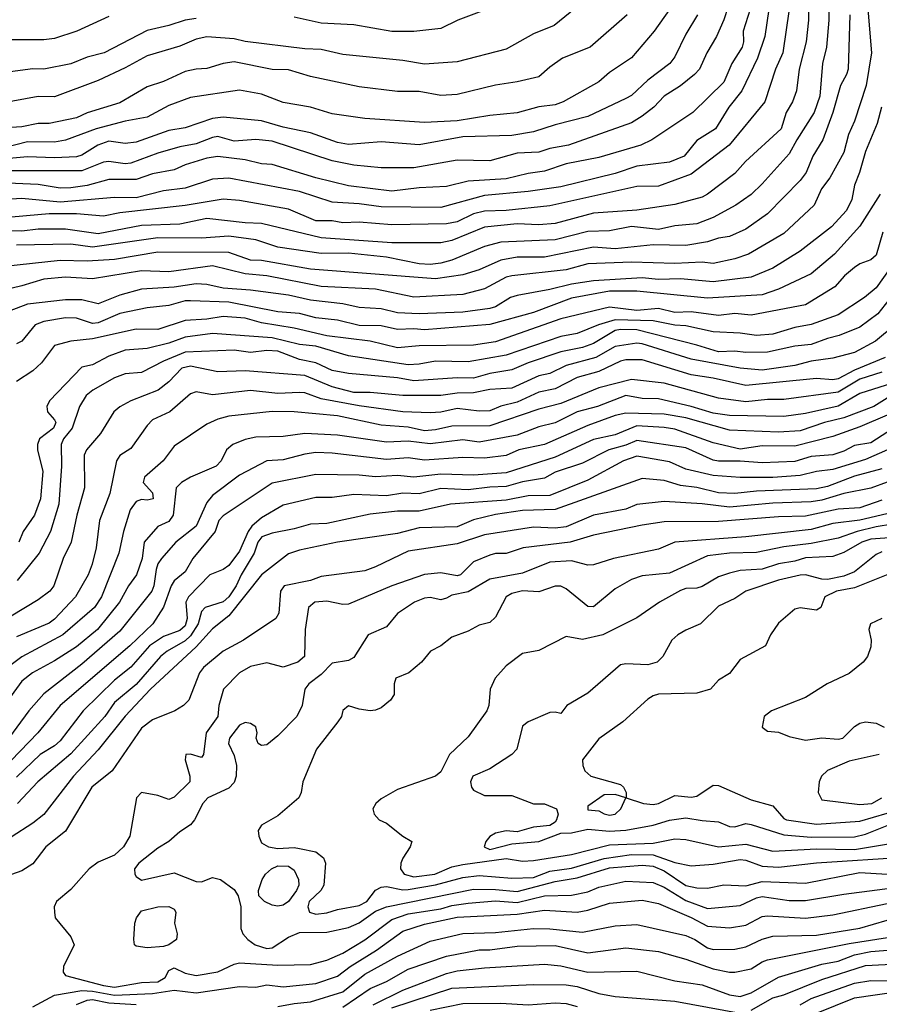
# Model space of a CAD drawing. Header units: metres. Extents: x -51132 to -49532, y -231222 to -229437.
# Tile 151 of 256: x -51090 to -51011, y -229973 to -229883. Entities that reach past the tile are written whole.
import ezdxf

# ---------------------------------------------------------------- set-up
doc = ezdxf.new("R2010")
doc.units = ezdxf.units.M
doc.layers.add('CONTOUR_INDEX', color=1, linetype='Continuous')
doc.layers.add('CONTOUR_INTER', color=3, linetype='Continuous')

msp = doc.modelspace()

# ---------------------------------------------------------------- linework, layer by layer
at = {"layer": 'CONTOUR_INDEX'}
for points, elevation in [([(-51019.59, -229881.759), (-51020.177, -229885.759), (-51020.838, -229887.259), (-51021.821, -229890.259), (-51025.112, -229894.259), (-51028.58, -229896.918), (-51031.58, -229898.006), (-51033.58, -229898.066), (-51041.58, -229899.832), (-51045.58, -229900.263), (-51047.58, -229900.313), (-51048.58, -229900.578), (-51050.08, -229901.286), (-51051.08, -229901.485), (-51056.08, -229901.576), (-51059.08, -229901.319), (-51060.58, -229901.383), (-51061.58, -229901.211), (-51063.08, -229901.195), (-51065.58, -229900.128), (-51070.08, -229899.344), (-51071.58, -229899.203), (-51075.08, -229899.788), (-51081.08, -229900.468), (-51082.58, -229900.789), (-51085.08, -229900.568), (-51087.58, -229900.565), (-51092.08, -229900.969)], 40), ([(-51030.58, -229881.779), (-51031.989, -229883.759), (-51034.08, -229886.21), (-51036.08, -229887.559), (-51037.08, -229888.44), (-51040.357, -229890.259), (-51041.08, -229890.54), (-51042.58, -229890.741), (-51044.58, -229891.291), (-51047.08, -229891.535), (-51050.08, -229892.006), (-51053.08, -229892.158), (-51058.58, -229891.815), (-51061.58, -229891.385), (-51063.58, -229890.751), (-51066.08, -229890.33), (-51068.08, -229889.565), (-51070.08, -229889.183), (-51074.58, -229889.876), (-51076.58, -229890.612), (-51078.58, -229891.666), (-51080.58, -229892.049), (-51083.252, -229892.759), (-51086.08, -229893.788), (-51087.08, -229893.972), (-51089.58, -229893.948), (-51091.58, -229894.455)], 45), ([(-51011.119, -229890.759), (-51011.501, -229892.259), (-51012.58, -229894.847), (-51013.111, -229896.759), (-51013.58, -229897.944), (-51013.819, -229899.259), (-51014.329, -229900.259), (-51015.69, -229901.759), (-51018.58, -229903.991), (-51021.08, -229905.569), (-51023.08, -229906.372), (-51026.58, -229906.8), (-51029.58, -229906.539), (-51031.58, -229906.586), (-51033.08, -229906.452), (-51037.58, -229906.715), (-51039.58, -229907.014), (-51041.58, -229907.527), (-51044.58, -229908.061), (-51045.183, -229908.259), (-51046.58, -229909.113), (-51047.08, -229909.255), (-51049.58, -229909.596), (-51053.58, -229909.752), (-51055.58, -229909.671), (-51057.08, -229909.304), (-51059.08, -229909.17), (-51060.58, -229908.848), (-51063.58, -229908.513), (-51065.58, -229908.055), (-51069.08, -229907.567), (-51071.58, -229907.412), (-51073.08, -229907.062), (-51074.08, -229907.003), (-51076.08, -229907.305), (-51079.08, -229907.482), (-51081.08, -229908.049), (-51083.08, -229908.835), (-51084.58, -229908.456), (-51086.08, -229908.46), (-51089.58, -229908.855), (-51092.58, -229909.988)], 35), ([(-51009.845, -229910.759), (-51011.659, -229912.259), (-51013.58, -229913.32), (-51015.58, -229913.837), (-51017.58, -229914.117), (-51019.08, -229914.495), (-51022.08, -229914.919), (-51024.08, -229914.746), (-51028.58, -229913.936), (-51033.08, -229912.516), (-51033.58, -229912.457), (-51035.58, -229912.75), (-51037.358, -229913.759), (-51040.08, -229914.492), (-51041.58, -229915.242), (-51042.58, -229915.465), (-51045.08, -229916.588), (-51047.08, -229916.704), (-51048.58, -229917.024), (-51050.08, -229917.063), (-51051.58, -229917.275), (-51055.08, -229917.276), (-51058.08, -229916.973), (-51059.58, -229917), (-51061.58, -229916.459), (-51064.08, -229915.432), (-51069.58, -229914.984), (-51072.08, -229915.087), (-51074.58, -229914.578), (-51075.382, -229914.759), (-51076.58, -229915.995), (-51077.565, -229916.759), (-51080.065, -229917.759), (-51081.08, -229918.294), (-51081.631, -229918.759), (-51082.845, -229920.759), (-51084.16, -229922.259), (-51084.358, -229922.759), (-51084.32, -229925.759), (-51085.022, -229928.259), (-51085.544, -229930.759), (-51086.299, -229932.259), (-51087.142, -229934.759), (-51087.512, -229935.259), (-51088.58, -229936.037), (-51091.08, -229937.556)], 30), ([(-51010.58, -229919.074), (-51013.08, -229920.139), (-51015.58, -229921.019), (-51019.08, -229921.926), (-51022.08, -229921.877), (-51024.08, -229922.182), (-51026.58, -229921.628), (-51030.08, -229920.363), (-51031.08, -229920.192), (-51033.58, -229920.049), (-51035.58, -229920.864), (-51037.58, -229921.32), (-51041.08, -229922.932), (-51045.58, -229924.374), (-51048.58, -229924.574), (-51051.58, -229924.482), (-51054.08, -229924.779), (-51055.58, -229924.601), (-51057.58, -229924.737), (-51059.08, -229924.572), (-51063.08, -229924.521), (-51067.08, -229925.306), (-51071.58, -229928.334), (-51071.981, -229928.759), (-51072.318, -229929.759), (-51074.375, -229932.259), (-51075.08, -229933.467), (-51076.08, -229934.301), (-51076.357, -229934.759), (-51077.08, -229936.716), (-51078.045, -229938.259), (-51080.157, -229940.259), (-51086.555, -229945.759), (-51088.618, -229948.259), (-51094.412, -229954.259)], 25), ([(-51011.08, -229926.887), (-51013.08, -229927.598), (-51015.08, -229927.71), (-51018.08, -229928.345), (-51020.58, -229928.412), (-51026.08, -229928.858), (-51031.08, -229928.882), (-51033.08, -229929.177), (-51037.58, -229930.096), (-51039.701, -229930.759), (-51044.012, -229931.259), (-51045.58, -229931.774), (-51046.58, -229931.789), (-51047.08, -229931.924), (-51048.58, -229932.559), (-51049.771, -229933.759), (-51050.08, -229933.825), (-51051.58, -229933.575), (-51053.08, -229933.718), (-51056.08, -229934.759), (-51060.08, -229936.456), (-51060.58, -229936.482), (-51062.08, -229936.162), (-51063.166, -229936.259), (-51063.752, -229936.759), (-51064.059, -229938.759), (-51064.112, -229941.259), (-51064.74, -229941.759), (-51066.08, -229942.238), (-51067.58, -229941.823), (-51069.08, -229942.174), (-51070.08, -229942.743), (-51071.574, -229944.259), (-51072.003, -229945.759), (-51072.086, -229946.759), (-51073.148, -229948.259), (-51073.39, -229950.259), (-51073.58, -229950.542), (-51074.58, -229950.215), (-51075.011, -229950.259), (-51075.088, -229950.759), (-51074.657, -229952.259), (-51074.653, -229952.759), (-51076.08, -229954.168), (-51076.58, -229954.397), (-51077.58, -229954.041), (-51079.086, -229953.759), (-51079.542, -229954.259), (-51080.18, -229957.759), (-51080.739, -229958.759), (-51081.58, -229959.5), (-51083.08, -229960.142), (-51083.915, -229960.759), (-51085.58, -229962.655), (-51086.915, -229963.759), (-51087.108, -229964.259), (-51087.101, -229964.759), (-51087.011, -229965.259), (-51085.58, -229967.028), (-51085.283, -229967.759), (-51086.248, -229969.759), (-51086.297, -229970.259), (-51086.08, -229970.581), (-51082.58, -229971.509), (-51081.58, -229971.644), (-51079.08, -229971.231), (-51077.58, -229971.152), (-51076.916, -229970.759), (-51076.58, -229970.125), (-51076.08, -229969.876), (-51075.08, -229970.365), (-51074.08, -229970.575), (-51072.08, -229970.242), (-51070.58, -229969.532), (-51070.08, -229969.416), (-51066.58, -229969.631), (-51063.58, -229969.567), (-51062.08, -229969.173), (-51060.58, -229968.535), (-51058.58, -229967.304), (-51056.08, -229965.436), (-51054.58, -229964.909), (-51051.58, -229964.46), (-51050.58, -229964.145), (-51049.08, -229963.922), (-51046.58, -229963.715), (-51044.58, -229963.855), (-51042.08, -229963.247), (-51039.58, -229963.186), (-51038.08, -229962.877), (-51037.08, -229962.443), (-51034.58, -229961.914), (-51032.08, -229962.024), (-51031.08, -229962.467), (-51029.08, -229963.692), (-51027.08, -229964.402), (-51024.08, -229964.155), (-51022.58, -229963.423), (-51022.08, -229963.305), (-51019.58, -229963.68), (-51018.08, -229963.672), (-51014.58, -229963.085), (-51006.08, -229962.003)], 20), ([(-51008.08, -229932.722), (-51013.58, -229934.941), (-51015.229, -229935.259), (-51016.296, -229935.759), (-51016.692, -229936.759), (-51017.08, -229936.99), (-51018.58, -229936.766), (-51019.08, -229936.913), (-51020.58, -229938.187), (-51021.289, -229939.259), (-51021.753, -229940.259), (-51024.08, -229941.523), (-51025.08, -229942.822), (-51026.08, -229943.431), (-51026.819, -229944.259), (-51028.08, -229944.609), (-51031.58, -229944.722), (-51032.08, -229944.855), (-51032.58, -229945.189), (-51034.884, -229947.259), (-51037.08, -229948.836), (-51038.586, -229950.759), (-51038.539, -229951.259), (-51038.358, -229951.759), (-51037.817, -229952.259), (-51035.08, -229953.025), (-51034.803, -229953.259), (-51034.555, -229953.759), (-51034.551, -229954.259), (-51032.981, -229954.759), (-51032.08, -229954.852), (-51031.58, -229954.764), (-51030.08, -229954.02), (-51028.58, -229954.193), (-51028.08, -229954.093), (-51026.58, -229953.073), (-51026.08, -229953.121), (-51023.08, -229954.427), (-51021.08, -229954.984), (-51020.08, -229956.134), (-51019.825, -229956.259), (-51017.08, -229956.658), (-51013.08, -229956.386), (-51010.58, -229955.66)], 15), ([(-51036.58, -229953.971), (-51038.08, -229955.02), (-51038.08, -229955.358), (-51037.08, -229955.425), (-51036.58, -229955.714), (-51036.08, -229955.826), (-51035.58, -229955.75), (-51035.062, -229955.259), (-51034.608, -229954.259), (-51035.58, -229953.947), (-51036.58, -229953.971)], 15), ([(-51077.581, -229964.259), (-51076.58, -229964.243), (-51076.08, -229964.478), (-51075.932, -229964.759), (-51076.055, -229965.759), (-51075.829, -229966.759), (-51075.876, -229967.259), (-51076.58, -229967.753), (-51077.08, -229967.918), (-51078.58, -229968.034), (-51079.58, -229967.881), (-51079.728, -229967.759), (-51079.798, -229967.259), (-51079.696, -229965.759), (-51079.549, -229965.259), (-51079.08, -229964.637), (-51077.581, -229964.259)], 20), ([(-51023.08, -229973.762), (-51021.08, -229972.617), (-51020.08, -229972.344), (-51016.58, -229970.956), (-51012.58, -229969.642), (-51009.58, -229969.497), (-51008.08, -229969.128), (-51006.58, -229968.551), (-51002.58, -229968.158), (-51000.58, -229967.443), (-50999.08, -229967.404), (-50996.08, -229967.062), (-50993.08, -229967.358), (-50992.08, -229967.852), (-50990.58, -229968.954), (-50987.58, -229970.599), (-50986.58, -229971.585), (-50985.041, -229972.759), (-50983.58, -229974.789)], 25), ([(-51056.08, -229973.536), (-51050.58, -229971.732), (-51043.08, -229971.409), (-51040.08, -229971.441), (-51039.08, -229971.577), (-51037.08, -229972.235), (-51035.58, -229972.511), (-51030.08, -229972.934), (-51024.08, -229974.03)], 25)]:
    msp.add_lwpolyline(points, dxfattribs=dict(at, elevation=elevation))
at = {"layer": 'CONTOUR_INTER'}
for points, elevation in [([(-51017.908, -229878.259), (-51017.821, -229882.759), (-51018.015, -229884.759), (-51018.664, -229887.259), (-51018.9, -229889.259), (-51019.291, -229890.259), (-51019.877, -229891.259), (-51020.322, -229892.759), (-51023.598, -229895.759), (-51024.58, -229896.872), (-51027.08, -229898.75), (-51027.58, -229899.019), (-51030.08, -229899.716), (-51033.58, -229900.24), (-51037.58, -229900.499), (-51041.08, -229901.452), (-51042.58, -229901.57), (-51044.58, -229901.492), (-51047.58, -229901.79), (-51050.58, -229903.012), (-51051.58, -229903.22), (-51056.08, -229903.22), (-51062.58, -229902.758), (-51068.08, -229901.438), (-51069.58, -229901.389), (-51073.08, -229901.006), (-51075.58, -229901.507), (-51079.08, -229901.646), (-51083.08, -229902.413), (-51086.08, -229901.975), (-51088.58, -229901.966), (-51090.08, -229902.152), (-51092.08, -229902.095)], 39), ([(-51038.08, -229880.712), (-51041.189, -229883.259), (-51043.08, -229884.015), (-51045.58, -229885.431), (-51050.08, -229886.594), (-51053.08, -229886.809), (-51055.08, -229886.466), (-51060.58, -229885.914), (-51062.58, -229885.449), (-51064.08, -229885.405), (-51069.58, -229884.714), (-51070.58, -229884.49), (-51073.08, -229884.3), (-51074.08, -229884.496), (-51075.58, -229885.152), (-51078.58, -229886.044), (-51080.58, -229887.154), (-51083.08, -229888.311), (-51087.08, -229889.818), (-51088.58, -229889.786), (-51092.08, -229890.409)], 47), ([(-51024.803, -229880.259), (-51025.58, -229882.739), (-51026.262, -229884.259), (-51027.165, -229885.759), (-51027.826, -229887.259), (-51028.287, -229887.759), (-51029.58, -229888.81), (-51031.064, -229889.759), (-51032.02, -229890.759), (-51033.08, -229891.576), (-51034.08, -229892.191), (-51039.87, -229894.259), (-51041.58, -229894.564), (-51042.58, -229894.89), (-51044.58, -229894.993), (-51047.08, -229895.694), (-51050.08, -229895.629), (-51054.08, -229896.329), (-51057.08, -229896.348), (-51059.58, -229896.099), (-51061.58, -229895.684), (-51067.08, -229893.879), (-51068.58, -229893.745), (-51070.58, -229893.877), (-51072.08, -229893.461), (-51072.58, -229893.538), (-51074.08, -229894.136), (-51075.58, -229894.414), (-51077.58, -229894.996), (-51080.08, -229895.895), (-51080.58, -229895.966), (-51082.08, -229895.751), (-51082.58, -229895.81), (-51084.58, -229896.609), (-51091.08, -229896.626)], 43), ([(-51015.922, -229880.759), (-51015.929, -229882.759), (-51016.171, -229885.259), (-51016.523, -229886.759), (-51016.767, -229889.759), (-51017.29, -229891.259), (-51018.892, -229893.759), (-51019.58, -229895.062), (-51022.08, -229897.807), (-51023.08, -229898.788), (-51024.482, -229899.759), (-51026.58, -229900.905), (-51028.08, -229901.487), (-51030.08, -229901.672), (-51031.58, -229902.016), (-51034.08, -229901.732), (-51036.08, -229902.116), (-51038.08, -229902.194), (-51041.08, -229902.969), (-51046.08, -229903.172), (-51047.58, -229903.566), (-51050.58, -229904.825), (-51051.58, -229905.113), (-51052.58, -229905.235), (-51053.58, -229905.173), (-51056.58, -229904.562), (-51060.08, -229904.19), (-51062.58, -229904.21), (-51066.58, -229903.625), (-51068.58, -229902.95), (-51071.08, -229902.631), (-51073.58, -229902.801), (-51077.58, -229902.759), (-51083.58, -229903.625), (-51085.58, -229903.355), (-51090.58, -229903.452)], 38), ([(-51047.08, -229881.661), (-51050.03, -229882.759), (-51051.58, -229883.535), (-51054.08, -229883.794), (-51056.08, -229883.803), (-51059.58, -229883.18), (-51062.58, -229883.034), (-51065.08, -229882.494)], 48), ([(-51012.359, -229881.759), (-51012.033, -229885.759), (-51012.503, -229888.759), (-51013.58, -229892.052), (-51014.144, -229893.259), (-51014.58, -229894.94), (-51015.854, -229897.259), (-51016.626, -229898.259), (-51017.281, -229899.759), (-51020.08, -229902.385), (-51023.318, -229904.259), (-51024.58, -229904.715), (-51026.58, -229905.128), (-51027.58, -229904.995), (-51030.08, -229905.139), (-51034.08, -229905.021), (-51038.08, -229905.158), (-51040.08, -229905.7), (-51045.08, -229906.272), (-51045.58, -229906.399), (-51047.58, -229907.448), (-51049.58, -229907.979), (-51054.08, -229908.22), (-51057.58, -229907.476), (-51062.58, -229907.238), (-51067.58, -229906.259), (-51069.58, -229906.086), (-51072.58, -229905.356), (-51076.58, -229905.885), (-51079.08, -229905.794), (-51083.58, -229906.528), (-51086.08, -229906.376), (-51088.08, -229906.584), (-51090.08, -229907.185), (-51095.58, -229908.486)], 36), ([(-51021.471, -229881.759), (-51021.826, -229884.259), (-51022.499, -229886.259), (-51023.923, -229889.259), (-51025.135, -229890.759), (-51026.369, -229892.759), (-51028.08, -229893.822), (-51029.243, -229895.259), (-51030.58, -229895.817), (-51033.58, -229896.194), (-51035.58, -229896.842), (-51040.58, -229898.072), (-51043.58, -229898.524), (-51047.58, -229898.865), (-51051.58, -229899.969), (-51057.08, -229899.929), (-51059.08, -229899.637), (-51061.58, -229899.485), (-51064.58, -229898.514), (-51071.08, -229897.277), (-51072.58, -229897.367), (-51075.08, -229898.19), (-51077.08, -229898.448), (-51079.58, -229899.094), (-51081.58, -229899.077), (-51086.58, -229899.502), (-51090.08, -229899.15), (-51094.58, -229899.438)], 41), ([(-51014.01, -229882.259), (-51014.173, -229887.259), (-51014.308, -229887.759), (-51014.857, -229888.759), (-51015.569, -229891.259), (-51016.487, -229893.759), (-51017.428, -229895.259), (-51018.021, -229896.759), (-51018.58, -229897.502), (-51021.58, -229900.549), (-51023.58, -229901.961), (-51025.08, -229902.65), (-51026.08, -229902.799), (-51027.08, -229903.136), (-51029.08, -229903.474), (-51032.08, -229903.415), (-51035.58, -229903.779), (-51037.58, -229903.629), (-51042.08, -229904.535), (-51044.58, -229904.551), (-51046.08, -229904.825), (-51048.08, -229905.713), (-51049.58, -229906.174), (-51052.08, -229906.525), (-51063.58, -229905.657), (-51068.08, -229904.862), (-51069.08, -229904.832), (-51071.08, -229904.103), (-51077.58, -229904.097), (-51081.58, -229904.75), (-51084.08, -229904.911), (-51086.58, -229904.847), (-51093.08, -229905.569)], 37), ([(-51074.08, -229882.612), (-51075.08, -229882.768), (-51076.58, -229883.268), (-51078.58, -229883.717), (-51082.518, -229885.759), (-51084.08, -229886.151), (-51085.58, -229886.773), (-51088.08, -229887.269), (-51089.08, -229887.241), (-51092.58, -229887.692)], 48), ([(-51023.181, -229881.759), (-51023.799, -229883.759), (-51023.788, -229884.759), (-51023.909, -229885.259), (-51024.866, -229886.759), (-51025.58, -229888.47), (-51028.446, -229891.259), (-51032.196, -229893.759), (-51033.219, -229894.259), (-51037.08, -229895.373), (-51040.08, -229895.966), (-51042.08, -229896.646), (-51043.58, -229896.859), (-51045.58, -229897.353), (-51049.08, -229897.565), (-51051.08, -229898.055), (-51053.58, -229898.162), (-51056.08, -229898.471), (-51060.08, -229897.997), (-51063.08, -229897.268), (-51067.08, -229896.015), (-51068.08, -229895.961), (-51069.58, -229895.597), (-51072.08, -229895.305), (-51073.08, -229895.441), (-51075.08, -229896.051), (-51076.08, -229896.526), (-51078.08, -229896.897), (-51079.58, -229897.423), (-51082.08, -229897.4), (-51084.08, -229897.959), (-51085.58, -229898.189), (-51086.58, -229898.212), (-51088.58, -229897.865), (-51092.08, -229897.706)], 42), ([(-51028.014, -229882.259), (-51029.08, -229884.037), (-51030.08, -229886.143), (-51030.561, -229886.759), (-51032.58, -229888.285), (-51034.08, -229889.694), (-51034.58, -229889.968), (-51038.08, -229891.624), (-51041.08, -229892.373), (-51043.08, -229893.021), (-51045.08, -229893.359), (-51049.58, -229893.474), (-51053.58, -229894.22), (-51057.08, -229893.953), (-51060.08, -229894.181), (-51061.08, -229894.006), (-51063.58, -229893.111), (-51066.08, -229892.607), (-51068.08, -229892.014), (-51071.58, -229891.669), (-51072.58, -229891.812), (-51075.08, -229892.67), (-51076.58, -229892.917), (-51079.58, -229893.981), (-51080.58, -229894.094), (-51082.08, -229893.877), (-51083.114, -229894.259), (-51084.58, -229895.17), (-51085.08, -229895.319), (-51087.08, -229895.429), (-51089.58, -229895.33), (-51091.58, -229895.517)], 44), ([(-51034.484, -229882.259), (-51037.886, -229885.259), (-51040.423, -229886.259), (-51041.58, -229887.069), (-51042.58, -229887.975), (-51044.58, -229888.442), (-51046.58, -229888.735), (-51050.08, -229889.592), (-51051.58, -229889.686), (-51053.58, -229889.321), (-51055.58, -229889.334), (-51059.08, -229888.883), (-51063.58, -229887.935), (-51065.58, -229887.316), (-51067.08, -229887.309), (-51070.58, -229886.589), (-51071.58, -229886.745), (-51073.08, -229887.205), (-51074.08, -229887.264), (-51075.08, -229887.493), (-51077.08, -229888.413), (-51078.58, -229888.886), (-51081.08, -229890.365), (-51084.08, -229891.275), (-51085.08, -229891.755), (-51087.58, -229892.265), (-51088.58, -229892.274), (-51090.08, -229892.581), (-51091.58, -229892.673)], 46), ([(-51082.08, -229882.425), (-51085.019, -229883.759), (-51087.08, -229884.444), (-51088.08, -229884.566), (-51091.08, -229884.565)], 49), ([(-51011.225, -229898.759), (-51013.08, -229901.7), (-51015.408, -229904.259), (-51017.58, -229906.076), (-51020.58, -229907.492), (-51022.08, -229908.022), (-51027.08, -229908.317), (-51033.58, -229907.674), (-51036.08, -229907.667), (-51039.58, -229908.326), (-51043.08, -229909.624), (-51047.08, -229910.747), (-51053.08, -229911.215), (-51054.08, -229911.122), (-51055.58, -229911.186), (-51057.08, -229910.859), (-51059.08, -229910.826), (-51061.08, -229910.331), (-51063.08, -229910.131), (-51064.58, -229909.73), (-51066.58, -229909.563), (-51071.08, -229908.686), (-51074.58, -229908.564), (-51075.08, -229908.57), (-51076.58, -229908.979), (-51078.58, -229909.192), (-51081.08, -229909.723), (-51083.08, -229910.591), (-51083.58, -229910.635), (-51085.08, -229910.168), (-51086.08, -229910.116), (-51088.08, -229910.449), (-51088.856, -229910.759), (-51090.08, -229912.26), (-51090.58, -229912.503)], 34), ([(-51010.969, -229902.259), (-51011.58, -229904.362), (-51012.08, -229904.794), (-51013.08, -229905.15), (-51013.58, -229905.5), (-51014.506, -229906.259), (-51015.406, -229907.259), (-51018.08, -229908.93), (-51023.08, -229909.88), (-51024.58, -229909.73), (-51026.08, -229909.916), (-51028.58, -229909.575), (-51030.08, -229909.619), (-51031.58, -229909.269), (-51033.58, -229909.457), (-51036.08, -229909.133), (-51040.58, -229910.201), (-51046.58, -229912.33), (-51048.58, -229912.621), (-51053.58, -229912.686), (-51055.58, -229912.89), (-51058.08, -229912.277), (-51062.08, -229911.789), (-51065.08, -229911.067), (-51068.08, -229910.598), (-51069.58, -229910.163), (-51071.58, -229909.994), (-51073.08, -229910.248), (-51075.08, -229910.381), (-51077.58, -229911.208), (-51079.58, -229911.16), (-51083.58, -229912.058), (-51085.584, -229912.259), (-51087.08, -229912.677), (-51088.295, -229914.259), (-51089.08, -229914.987), (-51090.58, -229915.972)], 33), ([(-51010.104, -229905.259), (-51011.58, -229907.379), (-51012.681, -229908.259), (-51015.08, -229909.856), (-51017.58, -229910.732), (-51019.08, -229911.015), (-51021.08, -229911.63), (-51022.58, -229911.758), (-51024.08, -229911.54), (-51026.58, -229911.412), (-51029.08, -229910.859), (-51030.08, -229910.806), (-51032.08, -229910.404), (-51035.58, -229910.3), (-51037.104, -229910.759), (-51039.08, -229911.558), (-51040.58, -229911.826), (-51045.58, -229913.552), (-51049.08, -229914.167), (-51052.08, -229914.095), (-51053.58, -229914.397), (-51054.58, -229914.44), (-51060.08, -229913.616), (-51063.08, -229912.732), (-51064.58, -229912.562), (-51067.08, -229911.962), (-51072.58, -229911.562), (-51075.08, -229911.901), (-51076.58, -229912.462), (-51078.58, -229912.93), (-51080.58, -229913.109), (-51082.08, -229913.638), (-51083.58, -229914.457), (-51084.58, -229914.672), (-51087.56, -229917.759), (-51087.78, -229918.259), (-51087.729, -229918.759), (-51087.08, -229919.486), (-51086.977, -229919.759), (-51087.172, -229920.259), (-51088.477, -229921.259), (-51088.662, -229921.759), (-51088.662, -229922.259), (-51088.165, -229924.259), (-51088.383, -229926.759), (-51088.933, -229928.259), (-51089.972, -229929.759), (-51090.359, -229930.759)], 32), ([(-51009.08, -229906.764), (-51011.427, -229909.759), (-51013.08, -229910.995), (-51014.991, -229911.759), (-51016.08, -229912.012), (-51017.58, -229912.58), (-51019.08, -229912.722), (-51021.58, -229913.286), (-51023.58, -229913.303), (-51024.58, -229913.174), (-51026.08, -229913.258), (-51028.08, -229912.624), (-51033.58, -229911.24), (-51035.08, -229911.197), (-51035.58, -229911.29), (-51037.58, -229912.468), (-51038.58, -229912.836), (-51040.58, -229913.241), (-51043.58, -229914.265), (-51045.08, -229914.908), (-51047.08, -229915.249), (-51048.58, -229915.67), (-51050.08, -229915.631), (-51054.08, -229915.917), (-51055.58, -229915.643), (-51060.08, -229915.252), (-51061.58, -229914.961), (-51063.08, -229914.25), (-51064.58, -229913.959), (-51066.58, -229913.2), (-51067.58, -229913.131), (-51069.08, -229913.319), (-51070.58, -229913.085), (-51075.08, -229913.289), (-51077.08, -229914.094), (-51079.08, -229915.145), (-51080.58, -229915.275), (-51081.58, -229915.637), (-51083.561, -229916.759), (-51084.171, -229917.259), (-51084.796, -229918.259), (-51085.474, -229920.259), (-51086.252, -229921.259), (-51086.488, -229921.759), (-51086.447, -229923.759), (-51086.693, -229927.259), (-51087.45, -229929.759), (-51088.51, -229931.759), (-51090.511, -229934.259)], 31), ([(-51010.766, -229913.759), (-51013.58, -229914.925), (-51015.08, -229915.737), (-51015.58, -229915.821), (-51017.08, -229915.691), (-51023.58, -229916.346), (-51026.58, -229915.678), (-51028.58, -229915.375), (-51033.08, -229913.999), (-51034.58, -229913.999), (-51035.08, -229914.099), (-51037.08, -229915.042), (-51039.08, -229915.613), (-51041.08, -229916.646), (-51042.58, -229916.961), (-51044.58, -229917.867), (-51046.08, -229918.236), (-51047.08, -229918.668), (-51048.08, -229918.705), (-51050.08, -229918.456), (-51051.58, -229918.797), (-51052.58, -229918.863), (-51055.08, -229918.775), (-51059.08, -229918.203), (-51062.58, -229917.562), (-51064.08, -229917.026), (-51064.58, -229916.983), (-51066.58, -229917.079), (-51069.08, -229916.79), (-51072.58, -229917.211), (-51074.08, -229916.916), (-51074.58, -229917.115), (-51076.501, -229918.759), (-51078.08, -229919.504), (-51078.58, -229920.026), (-51080.08, -229922.135), (-51081.08, -229922.764), (-51081.381, -229923.259), (-51082.005, -229926.259), (-51082.958, -229928.759), (-51083.273, -229931.259), (-51083.617, -229932.759), (-51083.991, -229933.759), (-51085.151, -229935.759), (-51087.08, -229937.834), (-51087.58, -229938.194), (-51090.58, -229939.458)], 29), ([(-51011.08, -229915.119), (-51013.083, -229915.759), (-51015.08, -229916.961), (-51020.08, -229917.626), (-51021.58, -229917.632), (-51023.58, -229917.848), (-51026.08, -229917.502), (-51031.08, -229916.129), (-51034.08, -229915.789), (-51037.08, -229916.556), (-51040.58, -229917.999), (-51042.58, -229918.509), (-51047.08, -229920.038), (-51050.58, -229920.068), (-51052.08, -229920.413), (-51053.08, -229920.504), (-51054.58, -229920.171), (-51057.08, -229920.004), (-51061.08, -229919.124), (-51065.08, -229918.778), (-51067.08, -229918.734), (-51071.08, -229919.157), (-51072.08, -229919.441), (-51073.08, -229919.906), (-51076.08, -229921.924), (-51077.105, -229923.259), (-51078.808, -229924.759), (-51078.936, -229925.259), (-51078.08, -229926.22), (-51078.018, -229926.759), (-51078.58, -229926.87), (-51079.08, -229926.811), (-51079.58, -229927.013), (-51080.132, -229927.759), (-51080.744, -229929.759), (-51081.168, -229931.759), (-51082.767, -229935.759), (-51083.398, -229936.759), (-51086.331, -229939.259), (-51090.08, -229941.288), (-51092.056, -229942.759)], 28), ([(-51010.08, -229916.128), (-51013.08, -229917.082), (-51015.08, -229918.24), (-51018.08, -229918.905), (-51020.08, -229919.205), (-51025.08, -229919.11), (-51026.58, -229918.89), (-51028.58, -229918.277), (-51031.58, -229917.576), (-51033.08, -229917.531), (-51034.58, -229917.26), (-51037.193, -229918.259), (-51039.08, -229918.757), (-51041.08, -229919.767), (-51042.58, -229920.154), (-51044.58, -229920.9), (-51048.08, -229921.567), (-51049.58, -229921.346), (-51052.58, -229921.705), (-51054.58, -229921.463), (-51056.58, -229921.562), (-51061.08, -229920.904), (-51064.08, -229920.756), (-51066.08, -229921.044), (-51068.58, -229921.09), (-51069.58, -229921.298), (-51070.693, -229921.759), (-51071.275, -229922.259), (-51071.764, -229923.259), (-51072.242, -229923.759), (-51074.606, -229924.759), (-51075.413, -229925.259), (-51075.893, -229925.759), (-51076.177, -229928.259), (-51076.58, -229928.831), (-51077.58, -229929.291), (-51078.86, -229930.759), (-51079.046, -229932.259), (-51079.542, -229933.759), (-51080.302, -229934.759), (-51081.103, -229936.259), (-51083.14, -229938.759), (-51085.08, -229940.375), (-51087.08, -229941.655), (-51089.103, -229942.759), (-51090.08, -229943.512), (-51091.709, -229945.759)], 27), ([(-51010.58, -229917.521), (-51011.806, -229918.259), (-51014.58, -229919.304), (-51016.355, -229919.759), (-51018.58, -229920.522), (-51020.58, -229920.637), (-51025.08, -229920.442), (-51029.08, -229919.326), (-51031.08, -229918.966), (-51034.58, -229918.899), (-51035.58, -229919.109), (-51038.08, -229920.019), (-51042.08, -229921.767), (-51044.44, -229922.259), (-51045.58, -229922.771), (-51047.58, -229923.008), (-51049.58, -229922.951), (-51053.08, -229923.194), (-51054.58, -229922.993), (-51056.58, -229923.143), (-51061.58, -229922.574), (-51063.08, -229922.511), (-51064.08, -229922.646), (-51066.08, -229923.176), (-51067.58, -229923.265), (-51070.08, -229924.584), (-51072.58, -229926.443), (-51073.08, -229927.106), (-51074.055, -229929.259), (-51075.929, -229930.759), (-51077.255, -229932.259), (-51077.58, -229932.742), (-51077.738, -229933.259), (-51077.953, -229934.759), (-51078.152, -229935.259), (-51081.08, -229938.932), (-51084.58, -229941.953), (-51088.08, -229944.689), (-51089.451, -229946.259), (-51091.642, -229949.259)], 26), ([(-51009.58, -229920.001), (-51012.08, -229921.606), (-51013.58, -229921.849), (-51014.58, -229922.379), (-51015.58, -229922.706), (-51017.58, -229922.868), (-51019.08, -229923.324), (-51022.08, -229923.466), (-51024.08, -229923.301), (-51026.08, -229923.298), (-51026.58, -229923.199), (-51029.08, -229922.066), (-51033.58, -229921.408), (-51034.58, -229921.833), (-51036.148, -229922.259), (-51038.58, -229923.478), (-51041.08, -229924.309), (-51042.08, -229924.853), (-51044.08, -229925.21), (-51045.58, -229925.633), (-51047.08, -229925.683), (-51049.08, -229925.939), (-51051.58, -229925.818), (-51053.58, -229926.286), (-51055.08, -229926.255), (-51056.58, -229926.473), (-51059.58, -229926.361), (-51061.58, -229926.645), (-51063.08, -229926.644), (-51066.08, -229927.357), (-51068.08, -229928.514), (-51068.943, -229929.259), (-51069.307, -229929.759), (-51070.08, -229931.573), (-51071.08, -229932.883), (-51071.58, -229933.245), (-51072.829, -229933.759), (-51074.775, -229935.759), (-51075.015, -229936.259), (-51074.882, -229937.759), (-51075.08, -229938.442), (-51075.58, -229938.863), (-51077.08, -229939.406), (-51078.361, -229940.259), (-51080.08, -229942.231), (-51081.58, -229943.428), (-51084.454, -229946.259), (-51086.58, -229949.017), (-51087.08, -229949.455), (-51088.404, -229950.259), (-51090.58, -229952.35)], 24), ([(-51010.565, -229922.259), (-51012.58, -229923.144), (-51015.58, -229924.061), (-51017.08, -229924.251), (-51018.58, -229924.623), (-51021.08, -229924.804), (-51024.08, -229924.8), (-51026.58, -229924.602), (-51029.08, -229924.032), (-51030.58, -229923.359), (-51033.58, -229922.829), (-51034.823, -229923.259), (-51038.08, -229925.04), (-51041.58, -229926.458), (-51043.58, -229926.483), (-51045.58, -229926.879), (-51050.704, -229927.259), (-51053.58, -229927.902), (-51055.58, -229927.889), (-51058.08, -229928.162), (-51062.08, -229929.016), (-51063.58, -229929.074), (-51065.08, -229929.531), (-51067.08, -229929.916), (-51068.025, -229930.259), (-51068.411, -229930.759), (-51068.743, -229931.759), (-51069.938, -229933.759), (-51070.386, -229934.759), (-51071.08, -229935.783), (-51071.58, -229936.227), (-51073.23, -229936.759), (-51073.58, -229937.117), (-51073.883, -229938.259), (-51074.58, -229939.339), (-51075.08, -229939.804), (-51076.742, -229940.759), (-51077.34, -229941.259), (-51079.58, -229943.821), (-51081.58, -229945.481), (-51082.457, -229946.759), (-51085.58, -229950.209), (-51088.626, -229952.759), (-51090.475, -229954.759)], 23), ([(-51011.08, -229924.018), (-51013.58, -229924.665), (-51016.08, -229925.629), (-51017.08, -229925.849), (-51022.58, -229926.064), (-51024.58, -229926.261), (-51026.08, -229926.199), (-51028.08, -229925.713), (-51029.58, -229925.538), (-51031.08, -229925.082), (-51033.08, -229924.878), (-51041.08, -229927.741), (-51044.08, -229927.846), (-51046.58, -229928.207), (-51048.58, -229928.68), (-51050.08, -229929.321), (-51053.58, -229929.439), (-51055.58, -229929.954), (-51061.08, -229930.751), (-51064.58, -229931.486), (-51065.58, -229931.824), (-51068.08, -229933.746), (-51071.08, -229937.52), (-51072.58, -229938.721), (-51074.08, -229940.371), (-51078.281, -229944.259), (-51080.58, -229946.727), (-51083.08, -229949.824), (-51085.326, -229952.259), (-51088.08, -229955.769), (-51089.08, -229956.569), (-51091.08, -229957.859)], 22), ([(-51009.08, -229924.691), (-51012.08, -229925.771), (-51014.58, -229926.274), (-51016.58, -229926.894), (-51017.58, -229927.027), (-51021.08, -229927.145), (-51025.08, -229927.531), (-51027.58, -229927.222), (-51031.08, -229926.992), (-51033.58, -229927.278), (-51034.58, -229927.71), (-51037.58, -229928.258), (-51040.08, -229929.347), (-51041.08, -229929.453), (-51043.08, -229929.358), (-51047.58, -229930.077), (-51050.08, -229930.887), (-51054.58, -229931.565), (-51057.58, -229933.026), (-51058.58, -229933.381), (-51062.58, -229933.914), (-51063.58, -229934.264), (-51065.995, -229934.759), (-51066.326, -229935.259), (-51066.474, -229937.259), (-51066.764, -229937.759), (-51069.711, -229939.759), (-51071.58, -229940.753), (-51073.395, -229942.259), (-51073.766, -229942.759), (-51074.748, -229945.259), (-51075.237, -229945.759), (-51076.026, -229946.259), (-51078.08, -229947.066), (-51079.08, -229947.844), (-51081.777, -229951.759), (-51083.645, -229953.259), (-51086.08, -229957.308), (-51087.868, -229958.759), (-51089.08, -229960.317), (-51090.08, -229960.94), (-51092.08, -229961.657)], 21), ([(-51009.58, -229927.902), (-51013.08, -229928.734), (-51015.58, -229929.038), (-51017.58, -229929.573), (-51023.58, -229930.266), (-51030.08, -229930.754), (-51031.58, -229931.397), (-51035.732, -229932.259), (-51037.58, -229932.823), (-51038.08, -229932.858), (-51039.58, -229932.454), (-51041.58, -229932.591), (-51044.08, -229933.583), (-51047.08, -229934.13), (-51049.08, -229935.298), (-51050.58, -229935.624), (-51051.08, -229935.905), (-51051.58, -229936.034), (-51052.58, -229935.827), (-51053.08, -229935.882), (-51054.007, -229936.259), (-51055.58, -229937.295), (-51056.58, -229938.541), (-51058.262, -229939.259), (-51059.58, -229941.34), (-51060.08, -229941.629), (-51061.58, -229941.875), (-51062.58, -229942.894), (-51063.722, -229943.759), (-51064.072, -229944.259), (-51064.334, -229945.759), (-51064.809, -229946.759), (-51066.58, -229948.554), (-51067.58, -229949.364), (-51068.08, -229949.444), (-51068.364, -229949.259), (-51068.55, -229948.759), (-51068.472, -229948.259), (-51068.58, -229947.725), (-51069.08, -229947.397), (-51069.58, -229947.326), (-51070.08, -229947.565), (-51071.005, -229948.759), (-51071.101, -229949.259), (-51070.58, -229950.366), (-51070.366, -229951.259), (-51070.395, -229952.259), (-51070.58, -229952.841), (-51071.08, -229953.342), (-51073.004, -229954.259), (-51073.471, -229954.759), (-51074.209, -229956.259), (-51074.58, -229956.717), (-51075.58, -229957.359), (-51076.58, -229958.251), (-51077.58, -229958.865), (-51079.34, -229960.259), (-51079.722, -229960.759), (-51079.702, -229961.259), (-51079.58, -229961.473), (-51079.08, -229961.797), (-51076.08, -229961.142), (-51074.08, -229961.929), (-51073.58, -229961.963), (-51072.58, -229961.565), (-51071.828, -229961.759), (-51070.58, -229962.681), (-51070.218, -229963.259), (-51069.959, -229964.259), (-51069.967, -229966.259), (-51069.774, -229966.759), (-51069.332, -229967.259), (-51068.645, -229967.759), (-51067.58, -229968.097), (-51067.08, -229968.017), (-51065.58, -229967.044), (-51064.58, -229966.607), (-51062.08, -229966.597), (-51060.08, -229966.163), (-51059.08, -229965.719), (-51057.58, -229964.652), (-51056.58, -229964.267), (-51048.58, -229962.626), (-51046.58, -229962.658), (-51044.58, -229962.863), (-51041.08, -229961.921), (-51039.08, -229961.604), (-51036.08, -229960.686), (-51033.08, -229960.425), (-51032.08, -229960.54), (-51031.08, -229960.968), (-51029.08, -229962.287), (-51028.08, -229962.502), (-51027.08, -229962.542), (-51025.58, -229962.24), (-51023.58, -229962.321), (-51022.08, -229961.932), (-51018.08, -229962.081), (-51013.08, -229961.099), (-51010.58, -229961.271)], 19), ([(-51007.08, -229928.609), (-51011.58, -229929.338), (-51013.326, -229929.759), (-51015.08, -229930.362), (-51017.58, -229930.87), (-51020.08, -229931.169), (-51022.58, -229931.691), (-51025.08, -229931.741), (-51027.08, -229931.985), (-51030.58, -229933.599), (-51033.08, -229933.837), (-51034.08, -229934.187), (-51035.58, -229935.036), (-51037.58, -229936.681), (-51038.08, -229936.648), (-51040.08, -229935.044), (-51040.58, -229934.795), (-51041.08, -229934.776), (-51042.58, -229935.308), (-51044.08, -229935.224), (-51045.08, -229935.45), (-51045.586, -229935.759), (-51046.58, -229937.641), (-51047.08, -229938.13), (-51048.08, -229938.36), (-51049.08, -229938.92), (-51050.58, -229939.473), (-51051.58, -229940.268), (-51052.55, -229940.759), (-51053.36, -229941.759), (-51054.534, -229942.759), (-51055.725, -229943.259), (-51055.874, -229943.759), (-51055.884, -229944.759), (-51056.214, -229945.259), (-51057.08, -229945.961), (-51057.58, -229946.185), (-51058.08, -229946.234), (-51059.08, -229946.1), (-51060.08, -229945.789), (-51060.58, -229946.225), (-51060.725, -229946.759), (-51061.042, -229947.259), (-51063.001, -229949.759), (-51064.282, -229952.759), (-51064.429, -229953.759), (-51064.626, -229954.259), (-51066.58, -229955.902), (-51068.062, -229956.759), (-51068.365, -229957.259), (-51068.322, -229957.759), (-51068.08, -229958.392), (-51067.431, -229958.759), (-51066.58, -229958.911), (-51065.08, -229958.813), (-51064.58, -229958.89), (-51063.08, -229959.204), (-51062.366, -229959.759), (-51062.19, -229960.259), (-51062.346, -229962.259), (-51062.616, -229962.759), (-51063.677, -229963.759), (-51063.818, -229964.259), (-51063.644, -229964.759), (-51063.08, -229964.942), (-51062.08, -229964.827), (-51061.08, -229964.509), (-51059.08, -229964.135), (-51058.402, -229963.759), (-51057.58, -229962.73), (-51057.08, -229962.455), (-51056.58, -229962.388), (-51055.08, -229962.694), (-51054.58, -229962.675), (-51052.08, -229962.245), (-51049.58, -229961.566), (-51048.08, -229961.373), (-51045.08, -229961.628), (-51043.08, -229961.577), (-51041.58, -229960.971), (-51039.58, -229960.72), (-51036.58, -229959.835), (-51034.08, -229959.463), (-51032.08, -229959.48), (-51030.08, -229960.184), (-51028.58, -229960.483), (-51026.58, -229960.352), (-51024.08, -229959.919), (-51023.58, -229959.973), (-51022.08, -229960.52), (-51020.58, -229960.625), (-51017.08, -229960.213), (-51008.58, -229959.661)], 18), ([(-51009.08, -229930.239), (-51012.08, -229930.465), (-51012.905, -229930.759), (-51014.58, -229931.702), (-51015.58, -229932.051), (-51018.08, -229932.169), (-51019.08, -229932.492), (-51020.58, -229932.723), (-51022.08, -229933.227), (-51024.08, -229933.353), (-51025.08, -229933.587), (-51026.08, -229933.943), (-51027.58, -229934.804), (-51028.08, -229934.957), (-51029.08, -229935.016), (-51029.58, -229935.2), (-51031.511, -229936.259), (-51033.58, -229937.709), (-51036.695, -229939.259), (-51038.58, -229939.704), (-51040.08, -229939.429), (-51042.58, -229940.694), (-51044.08, -229940.978), (-51045.58, -229942.099), (-51046.591, -229943.259), (-51047.072, -229944.259), (-51047.166, -229945.759), (-51047.373, -229946.259), (-51049.08, -229948.649), (-51050.797, -229950.259), (-51051.58, -229951.844), (-51052.08, -229952.261), (-51055.58, -229953.482), (-51057.08, -229954.337), (-51057.551, -229954.759), (-51057.844, -229955.259), (-51057.714, -229955.759), (-51057.252, -229956.259), (-51056.58, -229956.587), (-51055.08, -229957.773), (-51054.26, -229958.259), (-51054.404, -229958.759), (-51055.08, -229959.787), (-51055.272, -229960.259), (-51055.298, -229960.759), (-51054.962, -229961.259), (-51054.08, -229961.51), (-51052.153, -229961.259), (-51050.58, -229960.591), (-51049.58, -229960.381), (-51045.58, -229959.825), (-51044.08, -229960.059), (-51043.08, -229960.008), (-51039.58, -229959.462), (-51036.08, -229958.568), (-51032.08, -229958.407), (-51030.08, -229958.004), (-51029.08, -229958.087), (-51026.08, -229958.744), (-51023.58, -229958.511), (-51021.08, -229959.132), (-51017.08, -229958.924), (-51013.58, -229959), (-51010.08, -229958.419)], 17), ([(-51011.08, -229931.628), (-51011.58, -229931.867), (-51013.58, -229933.484), (-51014.58, -229933.878), (-51016.08, -229934.168), (-51016.58, -229934.151), (-51018.08, -229933.759), (-51018.58, -229933.779), (-51020.58, -229934.236), (-51023.58, -229935.245), (-51024.58, -229935.933), (-51026.08, -229936.618), (-51027.734, -229938.259), (-51029.08, -229938.818), (-51029.811, -229939.259), (-51030.361, -229939.759), (-51031.2, -229941.259), (-51031.703, -229941.759), (-51032.58, -229942.015), (-51034.58, -229941.915), (-51035.08, -229942.034), (-51038.08, -229944.63), (-51040.017, -229945.759), (-51040.58, -229946.484), (-51041.08, -229946.359), (-51041.58, -229946.403), (-51043.58, -229947.249), (-51044.08, -229947.656), (-51044.603, -229949.759), (-51045.075, -229950.259), (-51047.08, -229951.573), (-51048.651, -229952.259), (-51048.874, -229952.759), (-51048.778, -229953.259), (-51048.58, -229953.538), (-51047.58, -229954.038), (-51045.08, -229954.026), (-51043.08, -229954.792), (-51042.08, -229954.797), (-51040.952, -229955.259), (-51040.818, -229955.759), (-51040.969, -229956.259), (-51041.08, -229956.469), (-51041.58, -229956.789), (-51043.08, -229956.943), (-51044.58, -229957.379), (-51045.58, -229957.285), (-51046.58, -229957.484), (-51047.08, -229957.809), (-51047.45, -229958.259), (-51047.595, -229958.759), (-51047.08, -229958.985), (-51045.08, -229958.485), (-51042.58, -229958.264), (-51040.58, -229957.496), (-51039.58, -229957.457), (-51038.08, -229957.132), (-51036.08, -229957.297), (-51034.58, -229957.21), (-51032.08, -229956.77), (-51030.58, -229956.293), (-51029.08, -229956.067), (-51027.58, -229956.341), (-51026.08, -229956.447), (-51025.08, -229956.868), (-51024.58, -229956.906), (-51023.58, -229956.603), (-51023.08, -229956.688), (-51020.08, -229957.631), (-51017.58, -229957.859), (-51013.58, -229957.824), (-51012.58, -229957.58), (-51010.58, -229956.794)], 16), ([(-51011.08, -229937.755), (-51012.112, -229938.259), (-51012.271, -229938.759), (-51012.045, -229939.759), (-51012.08, -229940.35), (-51012.385, -229941.259), (-51012.798, -229941.759), (-51014.08, -229942.817), (-51016.104, -229943.759), (-51018.08, -229945.027), (-51021.207, -229946.259), (-51021.899, -229946.759), (-51022.078, -229947.759), (-51021.58, -229948.102), (-51020.58, -229948.208), (-51019.58, -229948.61), (-51018.08, -229948.953), (-51016.58, -229948.742), (-51015.08, -229948.858), (-51014.651, -229948.759), (-51013.58, -229947.689), (-51013.08, -229947.38), (-51012.58, -229947.269), (-51011.58, -229947.386), (-51010.856, -229947.759)], 14), ([(-51011.306, -229950.259), (-51014.08, -229950.886), (-51016.08, -229951.746), (-51016.621, -229952.259), (-51016.844, -229952.759), (-51016.929, -229953.759), (-51016.58, -229954.413), (-51013.08, -229954.87), (-51011.993, -229954.759), (-51011.081, -229954.259)], 14), ([(-51067.143, -229960.759), (-51066.58, -229960.502), (-51065.58, -229960.511), (-51065.08, -229960.889), (-51064.66, -229961.759), (-51064.636, -229962.259), (-51064.856, -229962.759), (-51065.58, -229963.769), (-51066.08, -229964.107), (-51066.58, -229964.2), (-51067.08, -229964.114), (-51067.786, -229963.759), (-51068.313, -229963.259), (-51068.344, -229962.759), (-51067.995, -229961.759), (-51067.691, -229961.259), (-51067.143, -229960.759)], 19), ([(-51089.08, -229973.464), (-51087.08, -229972.392), (-51084.58, -229971.962), (-51083.58, -229972.009), (-51081.58, -229972.372), (-51078.08, -229972.214), (-51076.08, -229971.935), (-51074.08, -229972.18), (-51070.08, -229971.581), (-51068.58, -229971.642), (-51067.58, -229971.436), (-51066.08, -229971.62), (-51063.08, -229971.295), (-51061.08, -229970.63), (-51059.909, -229969.759), (-51057.489, -229968.259), (-51055.08, -229966.495), (-51053.08, -229965.85), (-51050.08, -229965.208), (-51044.58, -229964.924), (-51042.08, -229964.565), (-51039.08, -229964.754), (-51038.08, -229964.581), (-51036.08, -229963.934), (-51033.08, -229963.662), (-51031.58, -229963.943), (-51028.58, -229965.235), (-51027.08, -229966.045), (-51025.08, -229966.184), (-51023.58, -229965.933), (-51022.08, -229965.145), (-51021.58, -229965.075), (-51018.08, -229965.318), (-51015.58, -229964.988), (-51010.58, -229963.956)], 21), ([(-51066.58, -229973.436), (-51065.08, -229973.134), (-51063.58, -229973.004), (-51060.58, -229972.073), (-51058.58, -229970.465), (-51055.58, -229968.788), (-51052.58, -229967.421), (-51049.58, -229966.72), (-51046.58, -229966.608), (-51043.08, -229966.255), (-51041.58, -229966.281), (-51038.58, -229966.582), (-51035.58, -229965.999), (-51033.58, -229965.882), (-51029.08, -229966.885), (-51028.253, -229967.259), (-51027.08, -229968.036), (-51026.58, -229968.186), (-51024.58, -229968.164), (-51023.58, -229967.952), (-51022.08, -229967.234), (-51021.08, -229966.958), (-51017.08, -229966.869), (-51013.08, -229966.212), (-51010.58, -229965.502)], 22), ([(-51060.58, -229973.495), (-51058.09, -229971.759), (-51056.58, -229971.113), (-51054.58, -229970), (-51051.08, -229968.786), (-51048.08, -229968.229), (-51047.08, -229968.226), (-51044.58, -229967.871), (-51041.08, -229967.819), (-51038.08, -229968.478), (-51034.58, -229968.017), (-51031.58, -229968.378), (-51029.08, -229969.077), (-51026.58, -229969.95), (-51025.08, -229970.266), (-51024.58, -229970.256), (-51023.08, -229969.963), (-51022.08, -229969.322), (-51021.58, -229969.14), (-51014.08, -229967.644), (-51009.58, -229966.929)], 23), ([(-51057.798, -229973.259), (-51055.08, -229971.928), (-51051.08, -229970.402), (-51050.08, -229970.157), (-51047.58, -229969.858), (-51042.08, -229969.544), (-51040.58, -229969.697), (-51038.08, -229970.261), (-51033.58, -229970.173), (-51030.08, -229971.052), (-51027.58, -229971.437), (-51025.08, -229972.34), (-51024.08, -229972.501), (-51023.08, -229972.175), (-51020.58, -229970.716), (-51016.58, -229969.541), (-51015.08, -229969.245), (-51013.58, -229968.689), (-51012.08, -229968.374), (-51008.58, -229968.091)], 24), ([(-51018.58, -229973.271), (-51017.58, -229972.691), (-51013.58, -229971.287), (-51012.08, -229971.041), (-51010.58, -229971.075), (-51009.58, -229970.955), (-51006.709, -229969.759), (-51005.58, -229969.429), (-51002.08, -229969.222), (-51001.58, -229969.095), (-51000.58, -229968.257), (-51000.08, -229968.205), (-50998.58, -229968.784), (-50996.58, -229968.587), (-50994.08, -229968.868), (-50991.08, -229970.998), (-50989.58, -229971.558), (-50988.58, -229972.086), (-50986.096, -229974.259)], 26), ([(-51017.08, -229974.046), (-51013.58, -229972.617), (-51009.58, -229972.06), (-51004.58, -229970.932), (-51001.58, -229970.574), (-51000.08, -229969.901), (-50998.58, -229970.473), (-50995.08, -229970.645), (-50994.58, -229970.861), (-50992.58, -229972.365), (-50991.58, -229972.641), (-50990.08, -229972.772), (-50989.58, -229973.039), (-50987.207, -229975.759)], 27), ([(-51085.08, -229973.254), (-51084.08, -229972.848), (-51083.58, -229972.774), (-51082.08, -229973.078), (-51079.58, -229973.244)], 22), ([(-51052.58, -229973.766), (-51049.58, -229973.158), (-51046.08, -229973.116), (-51043.58, -229973.263), (-51041.08, -229973.089), (-51040.08, -229973.159), (-51039.08, -229973.411)], 26)]:
    msp.add_lwpolyline(points, dxfattribs=dict(at, elevation=elevation))

doc.saveas('drawing.dxf')
